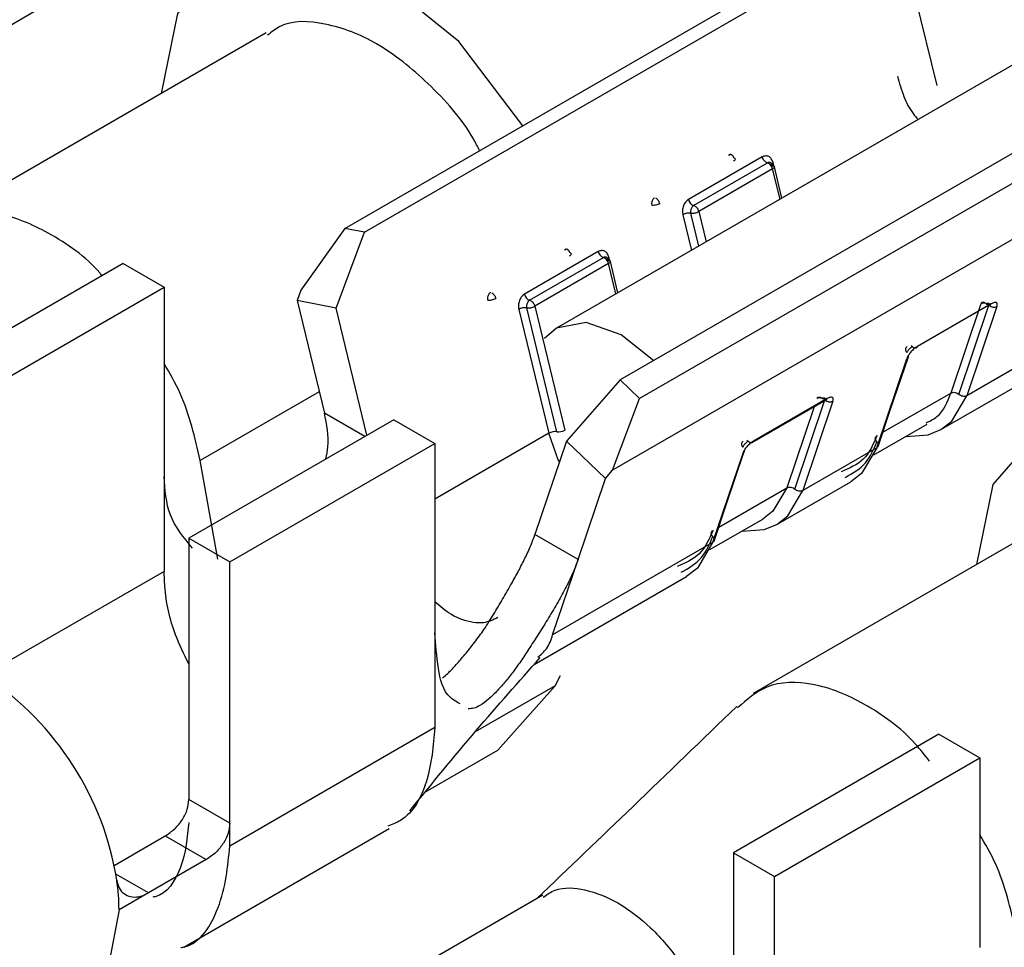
# Model space of a CAD drawing. Extents: x 897.4 to 914.4, y -8.5 to 2.5.
# Tile 16 of 36: x 906.1975 to 906.2395, y -3.1659 to -3.1263. Entities that reach past the tile are written whole.
import ezdxf

# ---------------------------------------------------------------- set-up
doc = ezdxf.new("R2010")
doc.units = 0
doc.header["$LTSCALE"] = 4
doc.header["$MEASUREMENT"] = 0
doc.layers.get('0').update_dxf_attribs({"linetype": 'CONTINUOUS'})

msp = doc.modelspace()

# ---------------------------------------------------------------- linework, layer by layer
at = {"color": 7, "linetype": 'Continuous', "lineweight": 25}
for p, q in [((906.262131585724, -3.11539387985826), (906.220373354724, -3.139500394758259)), ((906.211346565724, -3.13523658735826), (906.232347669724, -3.123112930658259)), ((906.212178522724, -3.135403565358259), (906.233179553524, -3.123279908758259)), ((906.235472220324, -3.124504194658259), (906.236598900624, -3.129144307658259)), ((906.194978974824, -3.12777728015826), (906.198129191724, -3.125958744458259)), ((906.207987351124, -3.12689520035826), (906.193969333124, -3.134987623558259)), ((906.244092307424, -3.129579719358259), (906.2230912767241, -3.141703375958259)), ((906.2449242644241, -3.13037325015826), (906.223923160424, -3.14249690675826)), ((906.246801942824, -3.131684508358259), (906.222769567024, -3.14555809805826)), ((906.2291564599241, -3.132186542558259), (906.2260063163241, -3.134005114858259)), ((906.226226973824, -3.134261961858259), (906.2293771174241, -3.132443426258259)), ((906.2277675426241, -3.13213080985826), (906.2277132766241, -3.132109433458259)), ((906.2294313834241, -3.132464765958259), (906.2293771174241, -3.132443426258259)), ((906.229597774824, -3.132700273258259), (906.226447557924, -3.134518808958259)), ((906.229996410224, -3.133945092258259), (906.229659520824, -3.13255767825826)), ((906.211346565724, -3.13523658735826), (906.209468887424, -3.13787974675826)), ((906.210971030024, -3.138648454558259), (906.212178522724, -3.135403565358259)), ((906.212178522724, -3.135403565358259), (906.211346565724, -3.13523658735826)), ((906.222156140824, -3.13622778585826), (906.219005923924, -3.138046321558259)), ((906.220767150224, -3.136172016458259), (906.220712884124, -3.136150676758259)), ((906.219226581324, -3.138303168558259), (906.2223767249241, -3.136484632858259)), ((906.2223767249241, -3.136484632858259), (906.222430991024, -3.136506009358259)), ((906.2229960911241, -3.13798633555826), (906.222659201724, -3.136598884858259)), ((906.2018841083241, -3.136734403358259), (906.193133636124, -3.141785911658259)), ((906.2018841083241, -3.136734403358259), (906.203634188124, -3.137744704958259)), ((906.222597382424, -3.13674147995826), (906.219447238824, -3.13856005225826)), ((906.194883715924, -3.14279621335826), (906.203634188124, -3.137744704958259)), ((906.203634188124, -3.137744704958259), (906.203634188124, -3.14582843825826)), ((906.209468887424, -3.13787974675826), (906.209307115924, -3.138314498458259)), ((906.210971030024, -3.138648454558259), (906.209307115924, -3.138314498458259)), ((906.209307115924, -3.138314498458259), (906.210473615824, -3.14311843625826)), ((906.212286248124, -3.144065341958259), (906.210971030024, -3.138648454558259)), ((906.218764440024, -3.138695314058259), (906.220047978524, -3.143981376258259)), ((906.2203893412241, -3.143913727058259), (906.219105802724, -3.138627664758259)), ((906.219447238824, -3.13856005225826), (906.220730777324, -3.14384611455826)), ((906.238928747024, -3.13845452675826), (906.235778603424, -3.14027306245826)), ((906.238487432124, -3.138458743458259), (906.237203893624, -3.142262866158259)), ((906.2375453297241, -3.142320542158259), (906.238828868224, -3.138516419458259)), ((906.244712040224, -3.138438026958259), (906.237886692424, -3.142378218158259)), ((906.2391702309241, -3.13857409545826), (906.237886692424, -3.142378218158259)), ((906.236777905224, -3.14382484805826), (906.243629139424, -3.13986969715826)), ((906.235503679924, -3.14023390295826), (906.235557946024, -3.140275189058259)), ((906.234036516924, -3.144600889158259), (906.235320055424, -3.140796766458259)), ((906.234619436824, -3.142995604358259), (906.235388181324, -3.140717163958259)), ((906.2230912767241, -3.141703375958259), (906.220798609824, -3.144321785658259)), ((906.223923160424, -3.14249690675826), (906.2230912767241, -3.141703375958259)), ((906.222769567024, -3.14555809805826), (906.223923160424, -3.14249690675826)), ((906.231928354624, -3.142495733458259), (906.2287782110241, -3.14431430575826)), ((906.230395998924, -3.143411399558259), (906.231885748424, -3.142551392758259)), ((906.232169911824, -3.142615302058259), (906.230886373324, -3.146419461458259)), ((906.2340962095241, -3.14454629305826), (906.234619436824, -3.142995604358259)), ((906.213434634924, -3.143402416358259), (906.204684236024, -3.148453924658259)), ((906.213434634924, -3.143402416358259), (906.215184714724, -3.144412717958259)), ((906.228718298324, -3.144379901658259), (906.230395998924, -3.143411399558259)), ((906.233917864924, -3.14490437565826), (906.236197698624, -3.143588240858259)), ((906.206434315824, -3.149464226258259), (906.215184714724, -3.144412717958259)), ((906.215184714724, -3.144412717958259), (906.215184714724, -3.152496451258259)), ((906.220798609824, -3.144321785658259), (906.219455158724, -3.148303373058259)), ((906.222462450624, -3.145908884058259), (906.220798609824, -3.144321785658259)), ((906.2285032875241, -3.14427510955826), (906.2285575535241, -3.144316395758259)), ((906.234036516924, -3.144600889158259), (906.230886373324, -3.146419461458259)), ((906.228319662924, -3.14483797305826), (906.227036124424, -3.14864213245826)), ((906.227619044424, -3.147036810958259), (906.228387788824, -3.14475840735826)), ((906.205920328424, -3.14934744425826), (906.205170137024, -3.145144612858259)), ((906.203634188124, -3.14582843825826), (906.203634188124, -3.149870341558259)), ((906.221295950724, -3.149366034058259), (906.222462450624, -3.145908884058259)), ((906.222462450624, -3.145908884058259), (906.222769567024, -3.14555809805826)), ((906.229777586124, -3.147866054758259), (906.232927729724, -3.146047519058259)), ((906.227095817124, -3.14858753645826), (906.227619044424, -3.147036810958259)), ((906.242785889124, -3.14698397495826), (906.228767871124, -3.155076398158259)), ((906.2269174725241, -3.148945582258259), (906.229180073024, -3.147639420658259)), ((906.221295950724, -3.149366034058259), (906.219455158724, -3.148303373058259)), ((906.204684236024, -3.148453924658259), (906.204684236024, -3.15961164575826)), ((906.204684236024, -3.148453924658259), (906.206434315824, -3.149464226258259)), ((906.227036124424, -3.14864213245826), (906.220210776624, -3.15258232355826)), ((906.206434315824, -3.160621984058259), (906.206434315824, -3.149464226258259)), ((906.220210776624, -3.15258232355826), (906.221295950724, -3.149366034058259)), ((906.219424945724, -3.153842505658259), (906.225927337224, -3.150088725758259)), ((906.215184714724, -3.152496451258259), (906.215184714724, -3.156538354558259)), ((906.220314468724, -3.15475065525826), (906.220546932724, -3.154308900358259)), ((906.220314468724, -3.15475065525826), (906.2169025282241, -3.156720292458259)), ((906.217875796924, -3.15749772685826), (906.220314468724, -3.15475065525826)), ((906.215184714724, -3.156538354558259), (906.206434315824, -3.161589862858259)), ((906.236682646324, -3.156823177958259), (906.227932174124, -3.161874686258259)), ((906.236682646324, -3.156823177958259), (906.238432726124, -3.157833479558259)), ((906.214786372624, -3.15928120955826), (906.217875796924, -3.15749772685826)), ((906.229682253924, -3.16288502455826), (906.238432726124, -3.157833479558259)), ((906.238432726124, -3.157833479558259), (906.238432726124, -3.16591724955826)), ((906.206434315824, -3.160621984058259), (906.204684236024, -3.15961164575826)), ((906.204468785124, -3.165905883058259), (906.213233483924, -3.16084612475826)), ((906.206434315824, -3.161589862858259), (906.206434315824, -3.160621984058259)), ((906.201499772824, -3.162418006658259), (906.203681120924, -3.161158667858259)), ((906.203681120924, -3.161158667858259), (906.205431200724, -3.162168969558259)), ((906.227932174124, -3.161874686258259), (906.229682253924, -3.16288502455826)), ((906.227932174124, -3.161874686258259), (906.227932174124, -3.17303244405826)), ((906.205431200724, -3.162168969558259), (906.202969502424, -3.163590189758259)), ((906.229682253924, -3.17390851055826), (906.229682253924, -3.16288502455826)), ((906.202969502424, -3.163590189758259), (906.201709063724, -3.16431786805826)), ((906.219795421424, -3.16368544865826), (906.212944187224, -3.16764059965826))]:
    msp.add_line(p, q, dxfattribs=at)
at = {"color": 8, "linetype": 'Continuous', "lineweight": 25}
for p, q in [((906.229652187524, -3.13258444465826), (906.229615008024, -3.132431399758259)), ((906.229911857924, -3.133993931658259), (906.229597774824, -3.132700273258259)), ((906.226447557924, -3.134518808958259), (906.226761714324, -3.13581246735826)), ((906.225764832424, -3.13465407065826), (906.226134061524, -3.136174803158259)), ((906.2264478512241, -3.135993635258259), (906.226106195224, -3.134586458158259)), ((906.222651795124, -3.13662568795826), (906.222614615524, -3.136472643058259)), ((906.222911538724, -3.138035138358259), (906.222597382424, -3.13674147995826)), ((906.210253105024, -3.142210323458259), (906.205170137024, -3.145144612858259)), ((906.234301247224, -3.14393855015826), (906.237203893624, -3.142262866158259)), ((906.231369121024, -3.142849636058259), (906.230203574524, -3.146304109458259)), ((906.2305449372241, -3.14636178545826), (906.231817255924, -3.142590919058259)), ((906.212200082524, -3.14411509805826), (906.210473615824, -3.14311843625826)), ((906.220047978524, -3.143981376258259), (906.215184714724, -3.14678883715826)), ((906.227300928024, -3.147979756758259), (906.230203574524, -3.146304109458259)), ((906.203634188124, -3.149870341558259), (906.195810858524, -3.154386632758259)), ((906.202965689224, -3.163592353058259), (906.201570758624, -3.16278705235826))]:
    msp.add_line(p, q, dxfattribs=at)
at = {"color": 7, "linetype": 'Continuous', "lineweight": 25, "flags": 128}
for points in [[(906.218934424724, -3.13085621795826), (906.216207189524, -3.12726413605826), (906.212689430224, -3.124425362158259), (906.209171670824, -3.123202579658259), (906.2061894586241, -3.123782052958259), (906.204196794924, -3.12607545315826), (906.203499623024, -3.129485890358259)], [(906.224533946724, -3.140886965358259), (906.223129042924, -3.13977326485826), (906.221637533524, -3.13925484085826), (906.220373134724, -3.13950054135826), (906.219859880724, -3.13993624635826)], [(906.253732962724, -3.15094499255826), (906.251005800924, -3.147352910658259), (906.247488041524, -3.144514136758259), (906.2439702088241, -3.143291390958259), (906.240987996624, -3.143870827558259), (906.238995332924, -3.146164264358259), (906.238298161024, -3.149574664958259)], [(906.2352928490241, -3.144110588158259), (906.236233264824, -3.144047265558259), (906.236779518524, -3.143823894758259)], [(906.234036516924, -3.144600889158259), (906.233389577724, -3.145690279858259), (906.232927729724, -3.146047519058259)], [(906.228292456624, -3.148151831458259), (906.229232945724, -3.14808847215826), (906.229779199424, -3.147865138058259)], [(906.227036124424, -3.14864213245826), (906.226389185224, -3.14973148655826), (906.225927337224, -3.150088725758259)], [(906.201709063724, -3.16431786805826), (906.201269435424, -3.166616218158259), (906.200017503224, -3.168057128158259), (906.200017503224, -3.168057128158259)]]:
    msp.add_lwpolyline(points, dxfattribs=at)
at = {"color": 8, "linetype": 'Continuous', "lineweight": 25, "flags": 128}
for points in [[(906.236779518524, -3.143823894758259), (906.237239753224, -3.14346760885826), (906.237886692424, -3.142378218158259)], [(906.220496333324, -3.14521765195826), (906.220446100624, -3.14511139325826), (906.220047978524, -3.143981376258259)], [(906.230203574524, -3.146304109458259), (906.2296063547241, -3.147309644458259), (906.229180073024, -3.147639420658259)], [(906.229779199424, -3.147865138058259), (906.230239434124, -3.147508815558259), (906.230886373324, -3.146419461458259)]]:
    msp.add_lwpolyline(points, dxfattribs=at)
at = {"color": 7, "linetype": 'Continuous', "lineweight": 25}
for centre, radius, start, end in [((906.229220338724, -3.13279040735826), 0.0003880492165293, 13.43104543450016, 57.05315703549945), ((906.226188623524, -3.134438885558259), 0.0001810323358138, 59.22948193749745, 77.76968049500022), ((906.226039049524, -3.13514299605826), 0.0005605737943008, 83.12057765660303, 119.2861776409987), ((906.222495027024, -3.13615988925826), 0.0003456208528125, 191.3293297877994, 249.9836365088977), ((906.222220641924, -3.136831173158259), 0.0003872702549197, 13.39150835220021, 57.10110291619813), ((906.219187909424, -3.13848090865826), 0.0001818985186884, 59.27401167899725, 77.72515075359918), ((906.219038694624, -3.139184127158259), 0.0005604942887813, 83.1234625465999, 119.2951363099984), ((906.220322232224, -3.144470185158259), 0.0005604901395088, 83.12332402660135, 119.2952748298), ((906.220456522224, -3.143357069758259), 0.0005606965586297, 263.1184620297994, 299.2836025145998), ((906.188932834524, -3.165069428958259), 0.0128398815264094, 9.067382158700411, 56.28746017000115), ((906.192926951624, -3.16434655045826), 0.0087821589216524, 0.187127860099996, 8.516812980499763)]:
    msp.add_arc(centre, radius, start, end, dxfattribs=at)
at = {"color": 8, "linetype": 'Continuous', "lineweight": 25}
for centre, radius, start, end in [((906.239041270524, -3.138298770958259), 0.0003040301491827, 226.7742973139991, 295.0981266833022), ((906.235255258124, -3.140672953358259), 0.0001397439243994, 297.6252120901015, 6.436397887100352), ((906.231835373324, -3.142468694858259), 9.68329187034e-05, 301.3475126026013, 343.7857555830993), ((906.228254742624, -3.14471402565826), 0.0001399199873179, 297.6443329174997, 6.357804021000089)]:
    msp.add_arc(centre, radius, start, end, dxfattribs=at)
at = {"color": 7, "linetype": 'Continuous', "lineweight": 25}
for points, knots in [([(906.2170961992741, -3.131917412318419), (906.2170102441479, -3.131751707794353), (906.2164533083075, -3.130678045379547), (906.2150050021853, -3.129073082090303), (906.2128704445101, -3.12731261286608), (906.2106959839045, -3.126449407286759), (906.2088842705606, -3.126321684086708), (906.2082102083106, -3.126865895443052), (906.2080496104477, -3.126995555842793)], [0, 0, 0, 0, 0.0494698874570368, 0.3205341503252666, 0.5657834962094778, 0.7734218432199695, 0.9460169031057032, 1, 1, 1, 1]), ([(906.2349182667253, -3.128741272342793), (906.2350042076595, -3.129034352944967), (906.2351674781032, -3.129591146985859), (906.2354758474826, -3.130220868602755), (906.2357288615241, -3.130511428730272), (906.2358009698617, -3.130594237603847)], [0, 0, 0, 0, 0.4427806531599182, 0.8411939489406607, 1, 1, 1, 1]), ([(906.2279425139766, -3.132231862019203), (906.2279367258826, -3.132213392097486), (906.227926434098, -3.132180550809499), (906.2278964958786, -3.13213558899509), (906.227857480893, -3.132101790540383), (906.2278104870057, -3.132086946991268), (906.2277609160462, -3.132086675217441), (906.2277311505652, -3.132100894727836), (906.2277132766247, -3.132109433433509)], [0, 0, 0, 0, 0.1886391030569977, 0.3354183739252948, 0.524346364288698, 0.6816340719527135, 0.8088237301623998, 1, 1, 1, 1]), ([(906.2279338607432, -3.132366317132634), (906.2279527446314, -3.132354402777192), (906.2279841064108, -3.132334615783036), (906.2280171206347, -3.132288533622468), (906.227991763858, -3.132242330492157), (906.2279609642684, -3.132235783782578), (906.2279425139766, -3.132231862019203)], [0, 0, 0, 0, 0.3342192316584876, 0.5550609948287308, 0.7334622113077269, 1, 1, 1, 1]), ([(906.2296150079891, -3.132431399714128), (906.229595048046, -3.132374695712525), (906.2295667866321, -3.132294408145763), (906.2294959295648, -3.132212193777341), (906.2294185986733, -3.132159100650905), (906.2292951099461, -3.132131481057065), (906.2292042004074, -3.132167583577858), (906.229156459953, -3.132186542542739)], [0, 0, 0, 0, 0.2925295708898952, 0.4141945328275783, 0.5271678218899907, 0.7516957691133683, 1, 1, 1, 1]), ([(906.2293771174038, -3.132443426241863), (906.2293536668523, -3.132434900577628), (906.2293022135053, -3.132416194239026), (906.2292396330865, -3.13235400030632), (906.2291859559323, -3.132277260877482), (906.2291662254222, -3.132216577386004), (906.229156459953, -3.132186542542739)], [0, 0, 0, 0, 0.2099508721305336, 0.4606576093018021, 0.7330564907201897, 1, 1, 1, 1]), ([(906.2296063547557, -3.132565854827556), (906.229600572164, -3.132547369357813), (906.2295902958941, -3.132514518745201), (906.2295603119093, -3.13246957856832), (906.2295213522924, -3.132435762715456), (906.2294743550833, -3.132420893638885), (906.2294247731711, -3.132420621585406), (906.2293949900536, -3.13243487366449), (906.2293771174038, -3.132443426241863)], [0, 0, 0, 0, 0.1887244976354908, 0.3353831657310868, 0.5243606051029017, 0.6813980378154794, 0.8088090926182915, 1, 1, 1, 1]), ([(906.2296150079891, -3.132431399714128), (906.2295961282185, -3.132443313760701), (906.2295647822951, -3.132463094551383), (906.2295317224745, -3.132509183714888), (906.2295571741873, -3.132555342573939), (906.2295879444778, -3.132561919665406), (906.2296063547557, -3.132565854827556)], [0, 0, 0, 0, 0.3342770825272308, 0.5549974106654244, 0.7337489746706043, 1, 1, 1, 1]), ([(906.2296063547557, -3.132565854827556), (906.2296247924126, -3.132569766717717), (906.2296555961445, -3.132576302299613), (906.2296810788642, -3.132622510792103), (906.2296479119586, -3.132668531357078), (906.2296166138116, -3.132688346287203), (906.2295977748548, -3.132700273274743)], [0, 0, 0, 0, 0.26647782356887, 0.4452036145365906, 0.6660573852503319, 1, 1, 1, 1]), ([(906.224563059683, -3.133928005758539), (906.2245446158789, -3.133940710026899), (906.2245127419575, -3.133962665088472), (906.2244779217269, -3.134011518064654), (906.2244519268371, -3.134068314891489), (906.2244353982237, -3.13413050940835), (906.2244319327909, -3.134194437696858), (906.2244387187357, -3.134232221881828), (906.2244423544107, -3.134252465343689)], [0, 0, 0, 0, 0.1808819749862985, 0.3125937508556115, 0.4824766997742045, 0.6882311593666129, 0.8329650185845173, 1, 1, 1, 1]), ([(906.2247837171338, -3.13418485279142), (906.2247763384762, -3.134160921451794), (906.224761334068, -3.134112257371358), (906.2247221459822, -3.134046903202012), (906.2246753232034, -3.133989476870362), (906.2246360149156, -3.133962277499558), (906.2246173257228, -3.133949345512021)], [0, 0, 0, 0, 0.2537812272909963, 0.5160609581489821, 0.7699103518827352, 1, 1, 1, 1]), ([(906.2260063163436, -3.134005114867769), (906.2259592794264, -3.134041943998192), (906.2258891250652, -3.13409687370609), (906.2258243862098, -3.134196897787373), (906.2257756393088, -3.134308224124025), (906.2257412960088, -3.13446402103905), (906.2257569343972, -3.134590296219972), (906.2257648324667, -3.134654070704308)], [0, 0, 0, 0, 0.2419786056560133, 0.3609049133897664, 0.4825796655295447, 0.7386801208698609, 1, 1, 1, 1]), ([(906.2260063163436, -3.134005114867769), (906.2260160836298, -3.134035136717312), (906.2260358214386, -3.134095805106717), (906.2260894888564, -3.134172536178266), (906.2261520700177, -3.134234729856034), (906.226203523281, -3.134253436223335), (906.2262269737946, -3.13426196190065)], [0, 0, 0, 0, 0.2668723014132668, 0.5392976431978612, 0.7900287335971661, 1, 1, 1, 1]), ([(906.2009791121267, -3.137256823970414), (906.2009472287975, -3.137217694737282), (906.2003312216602, -3.136461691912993), (906.1988423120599, -3.135432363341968), (906.196687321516, -3.134493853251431), (906.1945861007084, -3.134472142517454), (906.1936958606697, -3.135261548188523), (906.1933056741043, -3.135607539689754)], [0, 0, 0, 0, 0.0173055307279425, 0.3343543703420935, 0.6027775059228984, 0.8258998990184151, 1, 1, 1, 1]), ([(906.2247837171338, -3.13418485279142), (906.224757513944, -3.134197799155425), (906.2247024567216, -3.134225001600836), (906.2246128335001, -3.134247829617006), (906.224524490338, -3.134261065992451), (906.2244680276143, -3.13425515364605), (906.2244423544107, -3.134252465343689)], [0, 0, 0, 0, 0.247405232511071, 0.5198391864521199, 0.7816742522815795, 1, 1, 1, 1]), ([(906.2262269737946, -3.13426196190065), (906.2262085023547, -3.134274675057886), (906.2261765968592, -3.134296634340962), (906.2261417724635, -3.134345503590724), (906.2261157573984, -3.13440227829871), (906.2260992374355, -3.134464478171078), (906.2260957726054, -3.134528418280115), (906.2261025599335, -3.134566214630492), (906.2261061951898, -3.134586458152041)], [0, 0, 0, 0, 0.1810587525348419, 0.3127405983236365, 0.4824948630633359, 0.6882025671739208, 0.8330029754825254, 1, 1, 1, 1]), ([(906.2261061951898, -3.134586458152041), (906.2261318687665, -3.134589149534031), (906.2261883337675, -3.134595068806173), (906.2262766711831, -3.134581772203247), (906.2263662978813, -3.134558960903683), (906.2264213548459, -3.134531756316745), (906.226447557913, -3.134518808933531)], [0, 0, 0, 0, 0.2183230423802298, 0.4801672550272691, 0.75259783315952, 1, 1, 1, 1]), ([(906.2262812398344, -3.134283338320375), (906.226299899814, -3.134296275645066), (906.2263391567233, -3.134323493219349), (906.2263860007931, -3.134380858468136), (906.2264251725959, -3.134446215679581), (906.2264401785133, -3.13449487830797), (906.226447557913, -3.134518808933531)], [0, 0, 0, 0, 0.2299589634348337, 0.4837882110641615, 0.7461445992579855, 1, 1, 1, 1]), ([(906.2209421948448, -3.136273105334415), (906.220936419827, -3.136254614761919), (906.2209261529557, -3.136221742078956), (906.2208960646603, -3.136176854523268), (906.2208571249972, -3.136143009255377), (906.2208101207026, -3.136128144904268), (906.2207605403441, -3.13612787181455), (906.2207307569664, -3.136142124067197), (906.2207128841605, -3.136150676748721)], [0, 0, 0, 0, 0.1886994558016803, 0.3354713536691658, 0.5244237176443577, 0.6814403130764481, 0.8088344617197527, 1, 1, 1, 1]), ([(906.2226146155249, -3.136472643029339), (906.2225946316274, -3.136415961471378), (906.2225663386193, -3.136335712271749), (906.2224956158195, -3.136253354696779), (906.2224181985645, -3.136200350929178), (906.2222947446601, -3.136172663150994), (906.222203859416, -3.136208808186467), (906.2221561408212, -3.136227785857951)], [0, 0, 0, 0, 0.2925395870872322, 0.4141747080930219, 0.5272513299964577, 0.7517869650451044, 1, 1, 1, 1]), ([(906.2209335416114, -3.136407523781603), (906.220952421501, -3.136395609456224), (906.2209837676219, -3.136375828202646), (906.221016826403, -3.136329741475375), (906.2209913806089, -3.136283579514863), (906.2209606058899, -3.136277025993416), (906.2209421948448, -3.136273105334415)], [0, 0, 0, 0, 0.334299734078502, 0.5550350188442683, 0.7337986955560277, 1, 1, 1, 1]), ([(906.222606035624, -3.136607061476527), (906.2226002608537, -3.136588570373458), (906.2225899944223, -3.136555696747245), (906.2225599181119, -3.136510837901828), (906.2225210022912, -3.136476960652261), (906.2224740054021, -3.136462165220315), (906.2224244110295, -3.136461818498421), (906.2223946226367, -3.136476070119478), (906.2223767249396, -3.136484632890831)], [0, 0, 0, 0, 0.1887086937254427, 0.3354877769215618, 0.5241885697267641, 0.6814407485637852, 0.8086007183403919, 1, 1, 1, 1]), ([(906.2226146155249, -3.136472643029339), (906.2225957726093, -3.136484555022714), (906.2225644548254, -3.136504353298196), (906.2225313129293, -3.136550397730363), (906.2225567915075, -3.136596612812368), (906.2225875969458, -3.136603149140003), (906.222606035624, -3.136607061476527)], [0, 0, 0, 0, 0.333816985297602, 0.5548190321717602, 0.7335357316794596, 1, 1, 1, 1]), ([(906.222606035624, -3.136607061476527), (906.2226244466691, -3.136610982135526), (906.2226552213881, -3.136617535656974), (906.2226806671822, -3.136663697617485), (906.222647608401, -3.136709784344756), (906.2226162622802, -3.136729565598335), (906.2225973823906, -3.136741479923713)], [0, 0, 0, 0, 0.2662013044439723, 0.4449649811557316, 0.6657002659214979, 1, 1, 1, 1]), ([(906.2175627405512, -3.137969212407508), (906.2175442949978, -3.137981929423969), (906.2175124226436, -3.138003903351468), (906.2174776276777, -3.138052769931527), (906.2174514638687, -3.138109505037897), (906.2174351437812, -3.138171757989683), (906.2174315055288, -3.138235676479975), (906.217438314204, -3.13827346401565), (906.2174419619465, -3.1382937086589)], [0, 0, 0, 0, 0.180923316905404, 0.3126201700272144, 0.4824786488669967, 0.6882570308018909, 0.8329839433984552, 1, 1, 1, 1]), ([(906.2174419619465, -3.1382937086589), (906.2174676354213, -3.138296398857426), (906.2175241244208, -3.138302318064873), (906.2176124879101, -3.138289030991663), (906.2177021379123, -3.13826621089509), (906.2177571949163, -3.138239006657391), (906.2177833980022, -3.13822605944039)], [0, 0, 0, 0, 0.2182780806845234, 0.4802743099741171, 0.7526487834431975, 1, 1, 1, 1]), ([(906.217617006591, -3.137990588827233), (906.2176356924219, -3.138003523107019), (906.2176749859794, -3.138030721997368), (906.217721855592, -3.138088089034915), (906.2177609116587, -3.138153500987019), (906.2177759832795, -3.138202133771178), (906.2177833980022, -3.13822605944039)], [0, 0, 0, 0, 0.2301209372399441, 0.4839105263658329, 0.7461016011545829, 1, 1, 1, 1]), ([(906.2190059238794, -3.138046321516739), (906.2189588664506, -3.138083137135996), (906.2188886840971, -3.138138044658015), (906.218824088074, -3.138238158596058), (906.2187753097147, -3.138349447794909), (906.2187409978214, -3.138505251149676), (906.2187565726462, -3.138631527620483), (906.2187644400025, -3.138695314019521)], [0, 0, 0, 0, 0.2419831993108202, 0.360898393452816, 0.4825754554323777, 0.7386318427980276, 1, 1, 1, 1]), ([(906.2190059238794, -3.138046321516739), (906.2190156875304, -3.138076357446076), (906.2190354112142, -3.138137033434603), (906.2190891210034, -3.13821377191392), (906.2191517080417, -3.138275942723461), (906.2192031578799, -3.138294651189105), (906.2192265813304, -3.138303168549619)], [0, 0, 0, 0, 0.2669686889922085, 0.5393070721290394, 0.7902613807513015, 1, 1, 1, 1]), ([(906.2192265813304, -3.138303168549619), (906.2192081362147, -3.138315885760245), (906.2191762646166, -3.138337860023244), (906.219141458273, -3.1383867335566), (906.2191153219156, -3.138443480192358), (906.2190989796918, -3.138505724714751), (906.2190953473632, -3.138569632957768), (906.2191021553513, -3.138607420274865), (906.2191058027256, -3.13862766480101)], [0, 0, 0, 0, 0.1809244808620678, 0.3126221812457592, 0.4825717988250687, 0.6882550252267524, 0.8329828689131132, 1, 1, 1, 1]), ([(906.2192808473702, -3.138324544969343), (906.2192995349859, -3.13833747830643), (906.2193388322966, -3.138364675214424), (906.2193856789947, -3.138422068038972), (906.2194248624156, -3.138487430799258), (906.2194398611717, -3.138536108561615), (906.2194472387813, -3.138560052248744)], [0, 0, 0, 0, 0.230084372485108, 0.4838336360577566, 0.7461073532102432, 1, 1, 1, 1]), ([(906.2191058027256, -3.13862766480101), (906.2191314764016, -3.138630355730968), (906.2191879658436, -3.138636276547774), (906.2192763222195, -3.138622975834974), (906.2193659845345, -3.138600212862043), (906.2194210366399, -3.138573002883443), (906.2194472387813, -3.138560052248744)], [0, 0, 0, 0, 0.2182840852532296, 0.480287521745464, 0.752641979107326, 1, 1, 1, 1]), ([(906.2386538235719, -3.13841536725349), (906.2386362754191, -3.138406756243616), (906.2386039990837, -3.138390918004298), (906.238551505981, -3.138390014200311), (906.2385074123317, -3.138414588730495), (906.2384942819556, -3.138443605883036), (906.2384874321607, -3.138458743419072)], [0, 0, 0, 0, 0.2901233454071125, 0.5336241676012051, 0.7567031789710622, 1, 1, 1, 1]), ([(906.2388288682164, -3.138516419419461), (906.2388041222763, -3.138497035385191), (906.2387538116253, -3.138457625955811), (906.2386619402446, -3.138430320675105), (906.238568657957, -3.138425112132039), (906.2385135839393, -3.138447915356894), (906.2384874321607, -3.138458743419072)], [0, 0, 0, 0, 0.2548451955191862, 0.5181224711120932, 0.7711814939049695, 1, 1, 1, 1]), ([(906.2387080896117, -3.138456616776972), (906.2387252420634, -3.138448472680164), (906.2387513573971, -3.138436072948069), (906.2387879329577, -3.138427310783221), (906.2388181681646, -3.138428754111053), (906.2388370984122, -3.138452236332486), (906.2388384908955, -3.138483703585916), (906.2388325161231, -3.138504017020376), (906.2388288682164, -3.138516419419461)], [0, 0, 0, 0, 0.2759754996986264, 0.4201843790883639, 0.5515058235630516, 0.6919077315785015, 0.811893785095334, 1, 1, 1, 1]), ([(906.2389287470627, -3.138454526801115), (906.2389196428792, -3.138473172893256), (906.2389019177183, -3.138509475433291), (906.2388370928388, -3.138528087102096), (906.2387685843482, -3.13850697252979), (906.2387295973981, -3.138474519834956), (906.2387080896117, -3.138456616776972)], [0, 0, 0, 0, 0.2232753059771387, 0.434700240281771, 0.6881431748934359, 1, 1, 1, 1]), ([(906.2391702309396, -3.13857409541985), (906.2391800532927, -3.138536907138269), (906.2391931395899, -3.138487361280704), (906.2391747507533, -3.138425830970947), (906.2391297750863, -3.138391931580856), (906.239036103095, -3.138400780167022), (906.2389693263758, -3.138434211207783), (906.2389287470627, -3.138454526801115)], [0, 0, 0, 0, 0.2751679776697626, 0.366605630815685, 0.449212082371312, 0.6652935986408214, 1, 1, 1, 1]), ([(906.2353372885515, -3.14027727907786), (906.2353169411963, -3.140292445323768), (906.2352773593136, -3.140321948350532), (906.2352557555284, -3.140396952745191), (906.2352740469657, -3.140474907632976), (906.2353097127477, -3.140515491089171), (906.2353286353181, -3.140537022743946)], [0, 0, 0, 0, 0.2440117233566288, 0.4746780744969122, 0.7212891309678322, 1, 1, 1, 1]), ([(906.2357786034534, -3.140273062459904), (906.2357273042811, -3.140307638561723), (906.2356507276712, -3.14035925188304), (906.2355605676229, -3.14044264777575), (906.2354786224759, -3.140531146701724), (906.2353898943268, -3.140645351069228), (906.235342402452, -3.140748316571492), (906.2353200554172, -3.14079676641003)], [0, 0, 0, 0, 0.2620279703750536, 0.3911410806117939, 0.5200322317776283, 0.7741538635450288, 1, 1, 1, 1]), ([(906.2353286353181, -3.140537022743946), (906.2353349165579, -3.140521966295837), (906.2353472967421, -3.140492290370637), (906.2353782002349, -3.140444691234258), (906.2354148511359, -3.140394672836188), (906.2354604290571, -3.140350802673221), (906.2355067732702, -3.140310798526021), (906.2355393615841, -3.140288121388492), (906.2355579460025, -3.140275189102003)], [0, 0, 0, 0, 0.138204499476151, 0.2723980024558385, 0.4805205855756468, 0.6632241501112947, 0.8079439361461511, 1, 1, 1, 1]), ([(906.2355579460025, -3.140275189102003), (906.2355794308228, -3.140293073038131), (906.2356184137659, -3.140325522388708), (906.2356869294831, -3.140346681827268), (906.2357517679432, -3.140328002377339), (906.2357694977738, -3.140291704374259), (906.2357786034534, -3.140273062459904)], [0, 0, 0, 0, 0.3115416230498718, 0.565273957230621, 0.7767335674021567, 1, 1, 1, 1]), ([(906.205170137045, -3.145144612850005), (906.2049480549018, -3.144163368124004), (906.2046187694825, -3.142708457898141), (906.2038760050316, -3.141423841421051), (906.2036341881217, -3.141005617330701)], [0, 0, 0, 0, 0.6744366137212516, 1, 1, 1, 1]), ([(906.2314871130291, -3.142499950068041), (906.2314939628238, -3.142484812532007), (906.2315070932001, -3.142455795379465), (906.2315511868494, -3.142431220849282), (906.231603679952, -3.142432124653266), (906.2316359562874, -3.142447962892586), (906.2316535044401, -3.14245657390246)], [0, 0, 0, 0, 0.2432968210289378, 0.4663758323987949, 0.7098766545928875, 1, 1, 1, 1]), ([(906.2318284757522, -3.142557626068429), (906.2318037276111, -3.14253825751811), (906.2317534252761, -3.14249888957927), (906.231661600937, -3.14247156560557), (906.2315683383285, -3.142466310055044), (906.2315132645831, -3.142489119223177), (906.2314871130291, -3.142499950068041)], [0, 0, 0, 0, 0.254850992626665, 0.5180025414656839, 0.7711253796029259, 1, 1, 1, 1]), ([(906.2317076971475, -3.142497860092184), (906.231724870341, -3.14248969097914), (906.2317510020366, -3.142477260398), (906.2317875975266, -3.14246857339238), (906.231817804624, -3.142469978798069), (906.2318368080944, -3.142493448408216), (906.231838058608, -3.142524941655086), (906.231832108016, -3.142545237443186), (906.2318284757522, -3.142557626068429)], [0, 0, 0, 0, 0.2763353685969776, 0.4204874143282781, 0.5514119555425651, 0.6921619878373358, 0.8120945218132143, 1, 1, 1, 1]), ([(906.2321699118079, -3.142615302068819), (906.2321797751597, -3.142578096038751), (906.2321929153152, -3.142528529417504), (906.2321743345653, -3.142467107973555), (906.2321294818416, -3.142433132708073), (906.2320357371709, -3.142441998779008), (906.2319689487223, -3.142475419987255), (906.2319283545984, -3.142495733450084)], [0, 0, 0, 0, 0.2751658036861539, 0.3665814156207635, 0.4490477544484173, 0.6651303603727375, 1, 1, 1, 1]), ([(906.2361439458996, -3.143534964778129), (906.236308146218, -3.14345618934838), (906.2368319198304, -3.143204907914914), (906.2370524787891, -3.142646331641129), (906.237203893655, -3.142262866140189)], [0, 0, 0, 0, 0.3134948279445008, 1, 1, 1, 1]), ([(906.237203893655, -3.142262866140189), (906.2372300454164, -3.14225203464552), (906.2372851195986, -3.142229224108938), (906.2373784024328, -3.142234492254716), (906.2374702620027, -3.142261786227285), (906.2375205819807, -3.142301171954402), (906.2375453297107, -3.142320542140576)], [0, 0, 0, 0, 0.2288310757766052, 0.4819057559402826, 0.7451974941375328, 1, 1, 1, 1]), ([(906.2378866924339, -3.142378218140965), (906.2378605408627, -3.14238904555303), (906.2378054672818, -3.142411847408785), (906.2377122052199, -3.142406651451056), (906.2376203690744, -3.14237931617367), (906.2375700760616, -3.142339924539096), (906.2375453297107, -3.142320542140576)], [0, 0, 0, 0, 0.2288620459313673, 0.4819692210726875, 0.7451063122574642, 1, 1, 1, 1]), ([(906.2318284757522, -3.142557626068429), (906.231853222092, -3.142577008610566), (906.2319035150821, -3.142616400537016), (906.2319953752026, -3.142643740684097), (906.2320886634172, -3.142648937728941), (906.2321437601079, -3.14262612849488), (906.2321699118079, -3.142615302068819)], [0, 0, 0, 0, 0.2548427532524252, 0.5179272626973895, 0.7711836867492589, 1, 1, 1, 1]), ([(906.2105334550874, -3.145077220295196), (906.2105686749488, -3.144905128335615), (906.2107012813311, -3.144257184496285), (906.2105700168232, -3.143600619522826), (906.2104736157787, -3.143118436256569)], [0, 0, 0, 0, 0.265597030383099, 1, 1, 1, 1]), ([(906.2340537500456, -3.144081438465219), (906.2338908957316, -3.144453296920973), (906.2335787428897, -3.145166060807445), (906.2328676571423, -3.145474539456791), (906.232527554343, -3.145622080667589)], [0, 0, 0, 0, 0.5217133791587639, 1, 1, 1, 1]), ([(906.2340451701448, -3.144341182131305), (906.2340262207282, -3.144319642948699), (906.2339905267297, -3.144279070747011), (906.2339721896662, -3.144201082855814), (906.2339939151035, -3.144126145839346), (906.2340334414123, -3.144096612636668), (906.2340537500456, -3.144081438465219)], [0, 0, 0, 0, 0.2789456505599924, 0.5254349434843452, 0.7561682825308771, 1, 1, 1, 1]), ([(906.2283368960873, -3.144318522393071), (906.2283165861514, -3.144333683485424), (906.2282770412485, -3.14436320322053), (906.2282553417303, -3.144438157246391), (906.2282736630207, -3.144516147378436), (906.2283093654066, -3.144556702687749), (906.2283283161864, -3.144578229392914)], [0, 0, 0, 0, 0.243765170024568, 0.4746282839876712, 0.7211333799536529, 1, 1, 1, 1]), ([(906.2287782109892, -3.144314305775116), (906.2287269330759, -3.144348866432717), (906.2286503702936, -3.144400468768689), (906.2285602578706, -3.144483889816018), (906.2284783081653, -3.144572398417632), (906.2283894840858, -3.144686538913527), (906.2283420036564, -3.144789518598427), (906.228319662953, -3.144837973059)], [0, 0, 0, 0, 0.2619289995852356, 0.3910848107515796, 0.5199835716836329, 0.7741405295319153, 1, 1, 1, 1]), ([(906.2283283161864, -3.144578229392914), (906.2283346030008, -3.144563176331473), (906.2283469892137, -3.144533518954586), (906.2283777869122, -3.144485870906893), (906.2284144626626, -3.144435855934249), (906.2284601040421, -3.144392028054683), (906.2285064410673, -3.14435202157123), (906.2285389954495, -3.144329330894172), (906.2285575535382, -3.144316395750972)], [0, 0, 0, 0, 0.1382224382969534, 0.2723243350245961, 0.4804739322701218, 0.6633483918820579, 0.8080869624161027, 1, 1, 1, 1]), ([(906.2285575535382, -3.144316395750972), (906.2285790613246, -3.144334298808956), (906.2286180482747, -3.14436675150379), (906.2286865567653, -3.144387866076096), (906.2287513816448, -3.144369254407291), (906.2287691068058, -3.144332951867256), (906.2287782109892, -3.144314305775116)], [0, 0, 0, 0, 0.3118568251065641, 0.565299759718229, 0.7767246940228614, 1, 1, 1, 1]), ([(906.2326913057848, -3.145869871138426), (906.2330113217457, -3.145685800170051), (906.2336349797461, -3.145327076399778), (906.2339108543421, -3.144664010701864), (906.2340451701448, -3.144341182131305)], [0, 0, 0, 0, 0.5131273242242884, 1, 1, 1, 1]), ([(906.2340451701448, -3.144341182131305), (906.2340640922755, -3.144362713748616), (906.2340997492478, -3.144403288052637), (906.2341180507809, -3.144481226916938), (906.2340964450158, -3.144556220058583), (906.2340568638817, -3.14458572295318), (906.2340365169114, -3.144600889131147)], [0, 0, 0, 0, 0.278743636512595, 0.5252661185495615, 0.7559595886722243, 1, 1, 1, 1]), ([(906.2048412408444, -3.148885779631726), (906.2044720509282, -3.148432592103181), (906.2037451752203, -3.147540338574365), (906.2036707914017, -3.14639301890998), (906.2036341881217, -3.145828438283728)], [0, 0, 0, 0, 0.5079134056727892, 1, 1, 1, 1]), ([(906.2302035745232, -3.146304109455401), (906.2302297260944, -3.146293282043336), (906.2302847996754, -3.146270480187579), (906.2303780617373, -3.146275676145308), (906.2304698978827, -3.146303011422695), (906.2305201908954, -3.146342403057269), (906.2305449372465, -3.146361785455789)], [0, 0, 0, 0, 0.2288620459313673, 0.4819692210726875, 0.7451063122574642, 1, 1, 1, 1]), ([(906.2308863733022, -3.146419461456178), (906.2308602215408, -3.146430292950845), (906.2308051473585, -3.146453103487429), (906.2307118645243, -3.146447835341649), (906.2306200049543, -3.146420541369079), (906.2305696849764, -3.146381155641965), (906.2305449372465, -3.146361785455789)], [0, 0, 0, 0, 0.2288310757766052, 0.4819057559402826, 0.7451974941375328, 1, 1, 1, 1]), ([(906.2155078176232, -3.154426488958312), (906.2155844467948, -3.154360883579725), (906.2157747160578, -3.15419798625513), (906.2160738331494, -3.153878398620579), (906.216438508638, -3.153461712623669), (906.2168364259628, -3.152966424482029), (906.2172532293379, -3.152405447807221), (906.2176469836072, -3.151787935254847), (906.2180309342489, -3.151131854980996), (906.2183941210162, -3.150511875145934), (906.2187187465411, -3.149927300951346), (906.2190009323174, -3.149381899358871), (906.2192548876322, -3.148845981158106), (906.2193904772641, -3.148478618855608), (906.2194551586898, -3.148303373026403)], [0, 0, 0, 0, 0.04121022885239, 0.1023244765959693, 0.1786318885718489, 0.2675869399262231, 0.3619319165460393, 0.4641474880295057, 0.5667368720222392, 0.6726620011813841, 0.7578408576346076, 0.8400078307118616, 0.9236776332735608, 1, 1, 1, 1]), ([(906.227053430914, -3.148122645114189), (906.2268905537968, -3.148494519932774), (906.2265783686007, -3.149207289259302), (906.2258672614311, -3.149515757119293), (906.2255271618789, -3.149663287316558)], [0, 0, 0, 0, 0.521732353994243, 1, 1, 1, 1]), ([(906.2256909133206, -3.149911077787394), (906.2260109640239, -3.149727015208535), (906.2266346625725, -3.149368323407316), (906.2269104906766, -3.14870522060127), (906.2270447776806, -3.148382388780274)], [0, 0, 0, 0, 0.5131496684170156, 1, 1, 1, 1]), ([(906.2270447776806, -3.148382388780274), (906.2270258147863, -3.148360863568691), (906.2269900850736, -3.14832030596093), (906.2269719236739, -3.148242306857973), (906.2269934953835, -3.148167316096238), (906.2270330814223, -3.148137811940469), (906.227053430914, -3.148122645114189)], [0, 0, 0, 0, 0.2788280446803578, 0.5253652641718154, 0.7560105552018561, 1, 1, 1, 1]), ([(906.2270447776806, -3.148382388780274), (906.2270637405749, -3.148403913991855), (906.2270994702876, -3.148444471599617), (906.2271176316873, -3.148522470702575), (906.2270960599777, -3.14859746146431), (906.2270564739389, -3.148626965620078), (906.2270361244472, -3.14864213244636)], [0, 0, 0, 0, 0.2788280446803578, 0.5253652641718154, 0.7560105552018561, 1, 1, 1, 1]), ([(906.2212959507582, -3.149366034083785), (906.2212274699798, -3.149549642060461), (906.2210795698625, -3.149946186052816), (906.2207856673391, -3.15054461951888), (906.220433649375, -3.15119250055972), (906.2200488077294, -3.151841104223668), (906.2196462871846, -3.152487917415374), (906.2192631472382, -3.153080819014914), (906.2188991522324, -3.153638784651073), (906.2185520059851, -3.154127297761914), (906.2182065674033, -3.154563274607), (906.2178553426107, -3.154962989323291), (906.2175007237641, -3.155315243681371), (906.2171632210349, -3.155572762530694), (906.2168665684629, -3.15572552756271), (906.2166881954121, -3.155733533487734), (906.2166057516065, -3.155737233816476)], [0, 0, 0, 0, 0.07249576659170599, 0.1565714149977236, 0.2464518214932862, 0.3454163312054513, 0.4356576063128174, 0.528428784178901, 0.6067050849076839, 0.6822251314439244, 0.7501681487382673, 0.8124725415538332, 0.8791863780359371, 0.934589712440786, 0.9697674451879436, 1, 1, 1, 1]), ([(906.2046842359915, -3.153812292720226), (906.2044828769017, -3.153407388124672), (906.2039652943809, -3.152366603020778), (906.2036683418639, -3.151000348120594), (906.2036405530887, -3.150080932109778), (906.2036341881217, -3.149870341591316)], [0, 0, 0, 0, 0.3292700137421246, 0.8463705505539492, 1, 1, 1, 1]), ([(906.2178728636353, -3.151844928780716), (906.2176722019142, -3.151939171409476), (906.2173374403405, -3.152096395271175), (906.2166331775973, -3.152047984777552), (906.2158879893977, -3.151781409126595), (906.2154106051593, -3.151369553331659), (906.215184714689, -3.151174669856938)], [0, 0, 0, 0, 0.2195552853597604, 0.3662814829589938, 0.7001346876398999, 1, 1, 1, 1]), ([(906.2162641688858, -3.155520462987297), (906.216116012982, -3.155441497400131), (906.2155634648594, -3.15514699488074), (906.2152857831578, -3.153922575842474), (906.2152197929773, -3.152991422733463), (906.215184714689, -3.152496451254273)], [0, 0, 0, 0, 0.1464793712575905, 0.5462954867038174, 1, 1, 1, 1]), ([(906.2195834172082, -3.153529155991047), (906.2197166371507, -3.153417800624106), (906.2200177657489, -3.153166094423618), (906.2201416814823, -3.152791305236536), (906.2202107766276, -3.152582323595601)], [0, 0, 0, 0, 0.4424021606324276, 1, 1, 1, 1]), ([(906.2141136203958, -3.160095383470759), (906.2150510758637, -3.158942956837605), (906.2168592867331, -3.156720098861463), (906.2187646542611, -3.154579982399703), (906.2196821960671, -3.153549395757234)], [0, 0, 0, 0, 0.5184436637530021, 1, 1, 1, 1]), ([(906.2362902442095, -3.157968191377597), (906.236092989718, -3.157716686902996), (906.235324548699, -3.15673690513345), (906.2336511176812, -3.155512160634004), (906.2314838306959, -3.154584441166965), (906.2293850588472, -3.154560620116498), (906.2284945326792, -3.155350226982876), (906.2281042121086, -3.155696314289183)], [0, 0, 0, 0, 0.1002482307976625, 0.3905353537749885, 0.6362973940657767, 0.8405879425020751, 1, 1, 1, 1]), ([(906.2280656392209, -3.15563456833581), (906.2265864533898, -3.157060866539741), (906.2237488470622, -3.159797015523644), (906.2209039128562, -3.162525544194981), (906.2195419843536, -3.163831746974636)], [0, 0, 0, 0, 0.5212794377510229, 1, 1, 1, 1]), ([(906.215184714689, -3.156538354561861), (906.2151195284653, -3.157312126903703), (906.2150001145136, -3.158729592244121), (906.214173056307, -3.160362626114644), (906.2133664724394, -3.160670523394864), (906.2131781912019, -3.160742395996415)], [0, 0, 0, 0, 0.4795678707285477, 0.8785152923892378, 1, 1, 1, 1]), ([(906.2036811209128, -3.161158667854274), (906.2038215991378, -3.16106320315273), (906.204104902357, -3.16087067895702), (906.2044205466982, -3.160473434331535), (906.2046388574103, -3.160047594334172), (906.2046699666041, -3.159748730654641), (906.2046842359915, -3.159611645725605)], [0, 0, 0, 0, 0.2643602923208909, 0.5331368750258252, 0.7858558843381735, 1, 1, 1, 1]), ([(906.2046842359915, -3.16057956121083), (906.2046240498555, -3.16122190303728), (906.2045147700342, -3.16238820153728), (906.2037495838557, -3.163666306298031), (906.2031815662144, -3.163765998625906), (906.2031474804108, -3.163771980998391)], [0, 0, 0, 0, 0.5353975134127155, 0.972119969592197, 1, 1, 1, 1]), ([(906.2064343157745, -3.160621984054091), (906.2064190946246, -3.16076396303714), (906.206387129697, -3.161062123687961), (906.2061716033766, -3.16147978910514), (906.2058615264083, -3.161874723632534), (906.2055780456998, -3.162068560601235), (906.2054312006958, -3.162168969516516)], [0, 0, 0, 0, 0.2217773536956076, 0.4657399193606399, 0.7232495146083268, 1, 1, 1, 1]), ([(906.2399687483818, -3.165233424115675), (906.2397466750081, -3.164252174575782), (906.2394173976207, -3.162797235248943), (906.2386745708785, -3.161512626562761), (906.238432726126, -3.161094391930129)], [0, 0, 0, 0, 0.6744264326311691, 1, 1, 1, 1]), ([(906.2043402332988, -3.165924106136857), (906.2043893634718, -3.165915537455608), (906.205163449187, -3.165780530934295), (906.2062047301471, -3.164045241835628), (906.2063527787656, -3.162461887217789), (906.2064343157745, -3.161589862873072)], [0, 0, 0, 0, 0.0295464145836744, 0.4655277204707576, 1, 1, 1, 1]), ([(906.20161248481, -3.16304778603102), (906.2016391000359, -3.163162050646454), (906.2016898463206, -3.163379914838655), (906.2019050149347, -3.163640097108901), (906.2022061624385, -3.163776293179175), (906.202497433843, -3.163770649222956), (906.2027550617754, -3.163701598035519), (906.2028922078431, -3.163630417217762), (906.2029675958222, -3.163591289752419)], [0, 0, 0, 0, 0.1967939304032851, 0.3752198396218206, 0.5500911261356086, 0.7389173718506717, 0.8564851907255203, 1, 1, 1, 1]), ([(906.2198090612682, -3.163768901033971), (906.2199726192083, -3.163658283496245), (906.2204918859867, -3.163307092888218), (906.2216992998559, -3.163418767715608), (906.2230931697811, -3.163993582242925), (906.2244825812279, -3.165085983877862), (906.225715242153, -3.166548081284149), (906.2267292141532, -3.168255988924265), (906.2271204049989, -3.169520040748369), (906.2273128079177, -3.1701417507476)], [0, 0, 0, 0, 0.0528440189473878, 0.1677701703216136, 0.3046970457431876, 0.4646746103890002, 0.6411274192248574, 0.8234924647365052, 1, 1, 1, 1])]:
    msp.add_open_spline(points, degree=3, knots=knots, dxfattribs=at)

doc.saveas('drawing.dxf')
